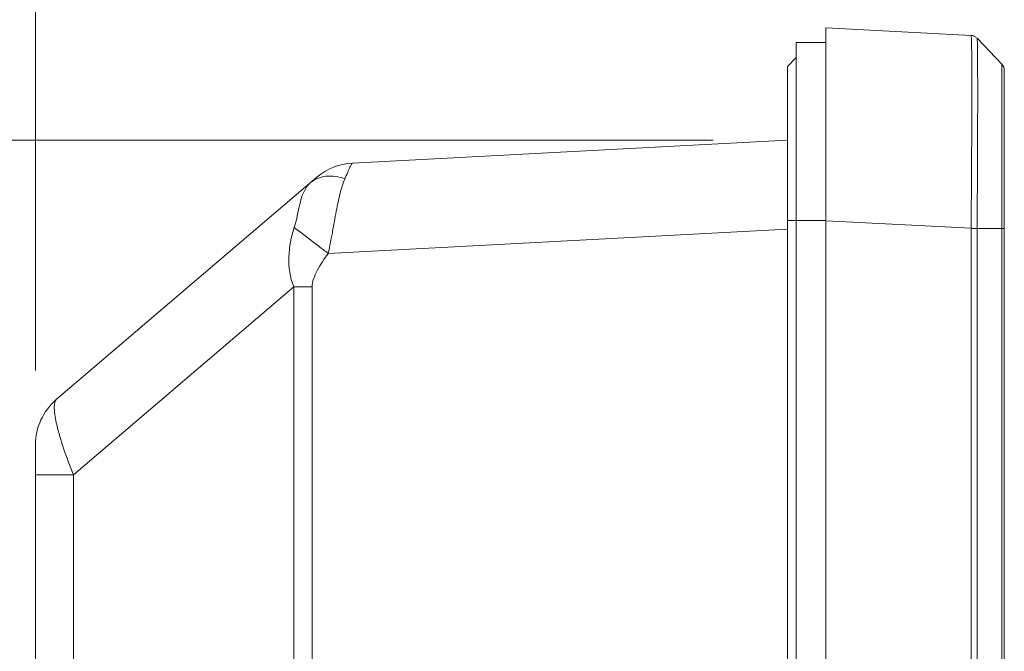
# Model space of a CAD drawing. Header units: centimetres. Extents: x -30 to 30, y -51 to 55.
# Tile 55 of 78: x 2.66 to 4.86, y 4.58 to 6. Entities that reach past the tile are written whole.
import ezdxf

# ---------------------------------------------------------------- set-up
doc = ezdxf.new("R2010")
doc.units = ezdxf.units.CM
doc.header["$MEASUREMENT"] = 0
doc.layers.add('06___PRT_ALL_SURFS', color=7, linetype='Continuous')

msp = doc.modelspace()

# ---------------------------------------------------------------- linework, layer by layer
at = {"layer": '06___PRT_ALL_SURFS', "lineweight": 0}
for points in [[(2.69098, 5.21393), (2.69098, 5.21393), (2.69098, 7.76324), (2.69098, 7.76324)], [(4.21098, 5.73049), (4.21098, 5.73049), (1.32182, 5.73049), (1.32182, 5.73049)]]:
    msp.add_open_spline(points, degree=3, dxfattribs=at)
at = {"layer": '06___PRT_ALL_SURFS', "lineweight": 9}
for points in [[(4.46431, -2.75056), (4.46431, -2.75056), (4.46431, 5.98277), (4.46431, 5.98277)], [(4.78977, 5.96572), (4.78977, 5.96572), (4.46432, 5.98277), (4.46432, 5.98277)], [(4.79547, 5.96457), (4.79547, 5.96457), (4.78977, 5.96572), (4.78977, 5.96572)], [(4.80192, 5.96077), (4.79854, 5.96374), (4.79426, 5.96548), (4.78977, 5.96572)], [(4.79817, 5.96291), (4.79817, 5.96291), (4.79548, 5.96457), (4.79548, 5.96457)], [(4.39764, -2.31803), (4.39764, -2.31803), (4.39764, 5.94944), (4.39764, 5.94944)], [(4.39764, 5.94944), (4.39764, 5.94944), (4.46431, 5.94944), (4.46431, 5.94944)], [(4.80324, 5.9595), (4.80324, 5.9595), (4.85882, 5.90093), (4.85882, 5.90093)], [(4.37765, 5.8961), (4.37765, 5.8961), (4.39765, 5.9161), (4.39765, 5.9161)], [(4.85882, 5.90093), (4.85882, 5.90093), (4.85891, 5.88781), (4.85891, 5.88781)], [(4.86431, 5.88716), (4.86431, 5.89228), (4.86235, 5.89721), (4.85882, 5.90093)], [(4.37764, 5.89611), (4.37764, 5.89611), (4.37764, -2.66389), (4.37764, -2.66389)], [(4.8589, 5.88926), (4.8589, 5.88926), (4.85896, 5.85494), (4.85896, 5.85494)], [(4.86431, -2.01236), (4.86431, -2.01236), (4.86431, 5.88716), (4.86431, 5.88716)], [(4.85896, 5.85494), (4.85896, 5.85494), (4.85897, 5.78664), (4.85897, 5.78664)], [(4.85897, 5.78664), (4.85897, 5.78664), (4.85882, 5.53256), (4.85882, 5.53256)], [(4.79124, 5.75159), (4.79124, 5.75159), (4.79111, 5.72078), (4.79111, 5.72078)], [(4.80435, 5.71931), (4.80435, 5.71931), (4.80446, 5.75164), (4.80446, 5.75164)], [(4.37764, 5.73049), (4.37764, 5.73049), (3.4019, 5.67935), (3.4019, 5.67935)], [(4.78977, 5.53296), (4.79036, 5.59556), (4.7908, 5.65817), (4.79111, 5.72078)], [(4.80328, 5.53919), (4.80373, 5.59804), (4.80408, 5.65689), (4.80433, 5.71574)], [(4.80433, 5.71574), (4.80433, 5.71574), (4.80435, 5.71931), (4.80435, 5.71931)], [(3.4019, 5.67935), (3.37261, 5.67782), (3.34464, 5.66666), (3.32232, 5.64762)], [(3.32232, 5.64762), (3.32232, 5.64762), (2.73775, 5.14868), (2.73775, 5.14868)], [(4.8589, 5.62498), (4.8589, 5.62498), (4.85882, 5.53256), (4.85882, 5.53256)], [(4.46431, 5.55025), (4.46431, 5.55025), (4.37765, 5.55024), (4.37765, 5.55024)], [(4.46432, 5.55), (4.46432, 5.55), (4.78977, 5.53298), (4.78977, 5.53298)], [(3.3477, 5.47678), (3.3477, 5.47678), (4.37764, 5.53076), (4.37764, 5.53076)], [(4.78977, -2.01501), (4.78977, -2.01501), (4.78977, 5.53298), (4.78977, 5.53298)], [(4.80324, 5.53256), (4.80324, 5.53256), (4.80328, 5.53919), (4.80328, 5.53919)], [(4.80324, 5.53256), (4.80324, 5.53256), (4.80324, -2.01449), (4.80324, -2.01449)], [(4.86431, 5.53256), (4.86431, 5.53256), (4.80324, 5.53256), (4.80324, 5.53256)], [(4.85882, -2.01255), (4.85882, -2.01255), (4.85882, 5.53256), (4.85882, 5.53256)], [(2.77628, 4.98012), (2.77628, 4.98012), (3.27033, 5.40179), (3.27033, 5.40179)], [(3.27033, 4.29897), (3.27033, 4.29897), (3.27033, 5.40179), (3.27033, 5.40179)], [(3.31138, 5.40179), (3.31138, 5.40179), (3.27033, 5.40179), (3.27033, 5.40179)], [(3.31138, 5.40179), (3.31138, 5.40179), (3.31138, 4.28702), (3.31138, 4.28702)], [(2.73775, 5.14868), (2.70807, 5.12335), (2.69098, 5.08628), (2.69098, 5.04726)], [(2.69098, -1.80171), (2.69098, -1.80171), (2.69098, 5.04726), (2.69098, 5.04726)], [(2.77628, 4.98012), (2.77628, 4.98012), (2.69098, 4.98012), (2.69098, 4.98012)], [(2.77628, 4.98012), (2.77628, 4.98012), (2.77628, 4.33136), (2.77628, 4.33136)]]:
    msp.add_open_spline(points, degree=3, dxfattribs=at)
for points, knots in [([(4.78977, 5.96572), (4.79001, 5.9657), (4.78999, 5.96534), (4.78999, 5.96502), (4.78998, 5.96412), (4.7901, 5.96358), (4.79019, 5.96297), (4.79033, 5.96196), (4.79035, 5.96074), (4.79038, 5.95957), (4.79043, 5.95794), (4.79051, 5.9564), (4.79056, 5.95482)], [0, 0, 0, 0, 0.25, 0.25, 0.25, 0.5, 0.5, 0.5, 0.75, 0.75, 0.75, 1, 1, 1, 1]), ([(4.79056, 5.95482), (4.79132, 5.93052), (4.79134, 5.90621), (4.79136, 5.88189), (4.79139, 5.83845), (4.79141, 5.79502), (4.79124, 5.75159)], [0, 0, 0, 0, 0.5, 0.5, 0.5, 1, 1, 1, 1]), ([(4.80388, 5.94904), (4.80384, 5.95051), (4.80378, 5.95197), (4.80374, 5.95345), (4.80371, 5.95453), (4.80369, 5.95562), (4.80359, 5.95667), (4.80353, 5.95732), (4.80343, 5.95796), (4.80343, 5.95869), (4.80343, 5.95898), (4.80344, 5.95929), (4.80326, 5.95949)], [0, 0, 0, 0, 0.25, 0.25, 0.25, 0.5, 0.5, 0.5, 0.75, 0.75, 0.75, 1, 1, 1, 1]), ([(4.80446, 5.75164), (4.80459, 5.79388), (4.80457, 5.83612), (4.80454, 5.87836), (4.80452, 5.90192), (4.80451, 5.92549), (4.80388, 5.94904)], [0, 0, 0, 0, 0.5, 0.5, 0.5, 1, 1, 1, 1]), ([(3.4019, 5.67935), (3.40159, 5.67934), (3.40137, 5.67904), (3.40116, 5.67875), (3.40072, 5.67813), (3.40036, 5.67759), (3.4, 5.67702), (3.39946, 5.67612), (3.39894, 5.67514), (3.39844, 5.67416), (3.39776, 5.67284), (3.39711, 5.67153), (3.39648, 5.6702), (3.39568, 5.66855), (3.3949, 5.66687), (3.39414, 5.66519), (3.39322, 5.66318), (3.39232, 5.66117), (3.39143, 5.65915), (3.38925, 5.6542), (3.38711, 5.64922), (3.38497, 5.64425)], [0, 0, 0, 0, 0.1428571, 0.1428571, 0.1428571, 0.2857143, 0.2857143, 0.2857143, 0.4285714, 0.4285714, 0.4285714, 0.5714286, 0.5714286, 0.5714286, 0.7142857, 0.7142857, 0.7142857, 0.8571429, 0.8571429, 0.8571429, 1, 1, 1, 1]), ([(3.30809, 5.63546), (3.30716, 5.63468), (3.30627, 5.63386), (3.30541, 5.633), (3.30272, 5.63034), (3.30034, 5.62736), (3.29826, 5.6242)], [0, 0, 0, 0, 0.5, 0.5, 0.5, 1, 1, 1, 1]), ([(3.38497, 5.64425), (3.37132, 5.64885), (3.35662, 5.65142), (3.34208, 5.64964), (3.3297, 5.64812), (3.31742, 5.64344), (3.30809, 5.63546)], [0, 0, 0, 0, 0.5, 0.5, 0.5, 1, 1, 1, 1]), ([(3.38497, 5.64425), (3.38052, 5.63378), (3.3773, 5.6228), (3.37451, 5.61176), (3.37112, 5.59834), (3.36833, 5.58482), (3.36573, 5.57126), (3.36279, 5.55596), (3.36009, 5.54061), (3.35728, 5.52528), (3.35432, 5.50906), (3.35124, 5.49288), (3.3477, 5.47678)], [0, 0, 0, 0, 0.25, 0.25, 0.25, 0.5, 0.5, 0.5, 0.75, 0.75, 0.75, 1, 1, 1, 1]), ([(3.29826, 5.6242), (3.291, 5.61326), (3.28703, 5.6004), (3.28397, 5.58748), (3.27977, 5.56979), (3.27727, 5.552), (3.27162, 5.5349)], [0, 0, 0, 0, 0.5, 0.5, 0.5, 1, 1, 1, 1]), ([(3.27162, 5.5349), (3.26462, 5.51372), (3.26003, 5.49162), (3.25926, 5.46912), (3.25848, 5.44618), (3.26166, 5.42282), (3.27033, 5.40179)], [0, 0, 0, 0, 0.5, 0.5, 0.5, 1, 1, 1, 1]), ([(3.3477, 5.47678), (3.34052, 5.4821), (3.33338, 5.48745), (3.32624, 5.49282), (3.30786, 5.50663), (3.28958, 5.52056), (3.27162, 5.5349)], [0, 0, 0, 0, 0.5, 0.5, 0.5, 1, 1, 1, 1]), ([(4.80323, 5.53256), (4.80228, 5.53261), (4.80132, 5.53264), (4.80037, 5.53268), (4.79684, 5.5328), (4.7933, 5.53289), (4.78977, 5.53298)], [0, 0, 0, 0, 0.5, 0.5, 0.5, 1, 1, 1, 1]), ([(3.31138, 5.40179), (3.31139, 5.4078), (3.31281, 5.41378), (3.31475, 5.4195), (3.317, 5.42614), (3.31993, 5.43246), (3.32318, 5.43862), (3.33022, 5.45199), (3.3387, 5.46463), (3.3477, 5.47678)], [0, 0, 0, 0, 0.3333333, 0.3333333, 0.3333333, 0.6666667, 0.6666667, 0.6666667, 1, 1, 1, 1]), ([(2.77628, 4.98012), (2.76819, 4.99988), (2.76064, 5.0199), (2.75386, 5.04014), (2.74814, 5.05725), (2.74298, 5.07452), (2.73882, 5.0922), (2.73589, 5.10467), (2.73346, 5.11734), (2.73317, 5.13), (2.73308, 5.13397), (2.7332, 5.13794), (2.7342, 5.14194), (2.73483, 5.14448), (2.73582, 5.14703), (2.73775, 5.14868)], [0, 0, 0, 0, 0.2, 0.2, 0.2, 0.4, 0.4, 0.4, 0.6, 0.6, 0.6, 0.8, 0.8, 0.8, 1, 1, 1, 1])]:
    msp.add_open_spline(points, degree=3, knots=knots, dxfattribs=at)

doc.saveas('drawing.dxf')
